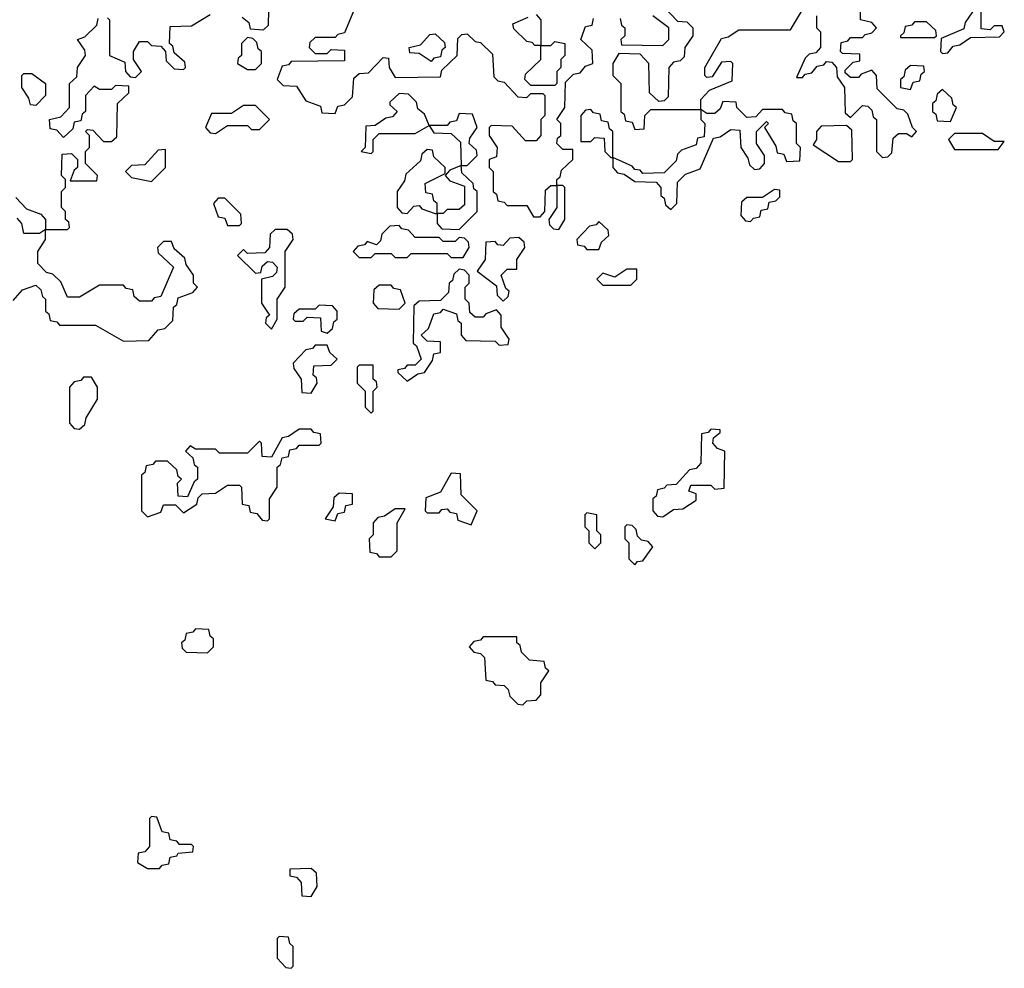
# Model space of a CAD drawing. Extents: x 2895860 to 3052244, y 542080 to 918683.
# Tile 33 of 133: x 2940915 to 2943380, y 704510 to 706885. Entities that reach past the tile are written whole.
import ezdxf

# ---------------------------------------------------------------- set-up
doc = ezdxf.new("R2010")
doc.units = 0

msp = doc.modelspace()

# ---------------------------------------------------------------- linework, layer by layer
at = {"layer": '0CON05XD'}
for points in [[(2941471.7, 706891.7), (2941488.3, 706878.3), (2941491.7, 706861.7), (2941525, 706860), (2941538.3, 706871.7), (2941540, 706985)], [(2942910, 706895), (2942910, 706865), (2942920, 706855), (2942920, 706815), (2942908.3, 706801.7), (2942891.7, 706798.3), (2942881.7, 706788.3), (2942860, 706740), (2942875, 706740), (2942881.7, 706748.3), (2942898.3, 706751.7), (2942911.7, 706768.3), (2942928.3, 706771.7), (2942935, 706780), (2942948.3, 706778.3), (2942960, 706765), (2942961.7, 706741.7), (2942980, 706715), (2942981.7, 706651.7), (2942995, 706640), (2943025, 706670), (2943038.3, 706668.3), (2943048.3, 706658.3), (2943051.7, 706641.7), (2943060, 706635), (2943060, 706555), (2943075, 706540), (2943088.3, 706541.7), (2943098.3, 706551.7), (2943101.7, 706588.3), (2943115, 706600), (2943135, 706600), (2943148.3, 706591.7), (2943160, 706605), (2943150, 706615), (2943138.3, 706648.3), (2943128.3, 706658.3), (2943111.7, 706661.7), (2943061.7, 706711.7), (2943060, 706745), (2943048.3, 706758.3), (2943021.7, 706748.3), (2943015, 706740), (2942995, 706740), (2942981.7, 706751.7), (2942981.7, 706758.3), (2943001.7, 706778.3), (2943018.3, 706781.7), (2943018.3, 706798.3), (2942975, 706800), (2942970, 706805), (2942971.7, 706828.3), (2942988.3, 706831.7), (2942995, 706840), (2943025, 706840), (2943031.7, 706848.3), (2943048.3, 706851.7), (2943060, 706865), (2943048.3, 706878.3), (2943020, 706885), (2943020, 706945)], [(2942525, 706920), (2942561.7, 706881.7), (2942585, 706880), (2942600, 706865), (2942600, 706845), (2942580, 706815), (2942578.3, 706791.7), (2942568.3, 706781.7), (2942551.7, 706778.3), (2942540, 706765), (2942538.3, 706691.7), (2942528.3, 706681.7), (2942515, 706680), (2942491.7, 706701.7), (2942490, 706775), (2942468.3, 706798.3), (2942415, 706800), (2942400, 706775), (2942400, 706745), (2942420, 706725), (2942420, 706655), (2942428.3, 706648.3), (2942431.7, 706631.7), (2942448.3, 706628.3), (2942455, 706610), (2942478.3, 706611.7), (2942480, 706645), (2942495, 706660), (2942620, 706660), (2942620, 706685), (2942641.7, 706708.3), (2942698.3, 706731.7), (2942700, 706775), (2942695, 706780), (2942671.7, 706778.3), (2942648.3, 706741.7), (2942635, 706740), (2942630, 706745), (2942630, 706765), (2942671.7, 706838.3), (2942688.3, 706841.7), (2942715, 706860), (2942845, 706860), (2942875, 706910)], [(2940905, 706440), (2940931.7, 706411.7), (2940968.3, 706398.3), (2940980, 706385), (2940980, 706360), (2941035, 706360), (2941040, 706365), (2941038.3, 706378.3), (2941030, 706385), (2941030, 706405), (2941020, 706415), (2941020, 706455), (2941030, 706465), (2941030, 706485), (2941020, 706495), (2941021.7, 706548.3), (2941045, 706550), (2941060, 706535), (2941060, 706515), (2941051.7, 706508.3), (2941041.7, 706481.7), (2941108.3, 706481.7), (2941110, 706495), (2941080, 706525), (2941080, 706555), (2941090, 706565), (2941090, 706595), (2941080, 706605), (2941085, 706610), (2941098.3, 706608.3), (2941125, 706580), (2941145, 706580), (2941158.3, 706591.7), (2941160, 706675), (2941188.3, 706701.7), (2941188.3, 706718.3), (2941155, 706720), (2941145, 706710), (2941115, 706710), (2941101.7, 706718.3), (2941080, 706695), (2941080, 706655), (2941071.7, 706648.3), (2941068.3, 706631.7), (2941051.7, 706628.3), (2941048.3, 706611.7), (2941025, 706590), (2941008.3, 706608.3), (2940991.7, 706611.7), (2940990, 706635), (2941018.3, 706641.7), (2941040, 706665), (2941040, 706725), (2941058.3, 706741.7), (2941060, 706765), (2941080, 706795), (2941078.3, 706808.3), (2941060, 706835), (2941078.3, 706841.7), (2941108.3, 706871.7), (2941111.7, 706888.3)], [(2941135, 706890), (2941140, 706885), (2941140, 706795), (2941178.3, 706778.3), (2941180, 706755), (2941191.7, 706741.7), (2941205, 706740), (2941220, 706755), (2941200, 706785), (2941200, 706805), (2941215, 706830), (2941235, 706830), (2941245, 706820), (2941268.3, 706818.3), (2941280, 706805), (2941281.7, 706781.7), (2941301.7, 706761.7), (2941325, 706760), (2941330, 706765), (2941328.3, 706778.3), (2941301.7, 706801.7), (2941298.3, 706818.3), (2941290, 706825), (2941291.7, 706868.3), (2941345, 706870), (2941391.7, 706898.3)], [(2941751.7, 706908.3), (2941728.3, 706851.7), (2941711.7, 706848.3), (2941705, 706840), (2941655, 706840), (2941641.7, 706828.3), (2941640, 706815), (2941655, 706800), (2941685, 706800), (2941695, 706810), (2941728.3, 706808.3), (2941728.3, 706781.7), (2941595, 706780), (2941588.3, 706771.7), (2941571.7, 706768.3), (2941560, 706735), (2941575, 706720), (2941608.3, 706718.3), (2941631.7, 706681.7), (2941668.3, 706668.3), (2941671.7, 706651.7), (2941705, 706650), (2941711.7, 706668.3), (2941728.3, 706671.7), (2941748.3, 706691.7), (2941751.7, 706738.3), (2941765, 706750), (2941788.3, 706751.7), (2941825, 706790), (2941838.3, 706788.3), (2941840, 706765), (2941855, 706740), (2941968.3, 706741.7), (2941971.7, 706758.3), (2942010, 706795), (2942011.7, 706838.3), (2942021.7, 706848.3), (2942035, 706850), (2942055, 706830), (2942068.3, 706828.3), (2942098.3, 706798.3), (2942101.7, 706741.7), (2942111.7, 706731.7), (2942128.3, 706728.3), (2942161.7, 706691.7), (2942185, 706690), (2942195, 706700), (2942225, 706700), (2942230, 706695), (2942230, 706645), (2942220, 706635), (2942220, 706595), (2942208.3, 706581.7), (2942181.7, 706581.7), (2942148.3, 706618.3), (2942095, 706620), (2942090, 706615), (2942090, 706595), (2942110, 706565), (2942108.3, 706541.7), (2942090, 706535), (2942090, 706515), (2942100, 706505), (2942100, 706455), (2942108.3, 706448.3), (2942111.7, 706431.7), (2942128.3, 706428.3), (2942135, 706420), (2942185, 706420), (2942201.7, 706391.7), (2942218.3, 706391.7), (2942230, 706405), (2942231.7, 706458.3), (2942245, 706470), (2942260, 706470), (2942260, 706485), (2942268.3, 706491.7), (2942271.7, 706508.3), (2942300, 706535), (2942300, 706560), (2942275, 706560), (2942260, 706575), (2942261.7, 706588.3), (2942270, 706595), (2942270, 706625), (2942260, 706635), (2942280, 706665), (2942281.7, 706728.3), (2942301.7, 706748.3), (2942318.3, 706751.7), (2942331.7, 706768.3), (2942350, 706775), (2942348.3, 706808.3), (2942320, 706835), (2942331.7, 706868.3), (2942348.3, 706871.7), (2942351.7, 706888.3)], [(2942255, 706720), (2942195, 706720), (2942180, 706735), (2942181.7, 706748.3), (2942220, 706785), (2942220, 706820), (2942205, 706820), (2942198.3, 706828.3), (2942185, 706830), (2942151.7, 706861.7), (2942150, 706875), (2942188.3, 706891.7)], [(2942208.3, 706898.3), (2942220, 706885), (2942220, 706820), (2942245, 706820), (2942255, 706830), (2942280, 706825), (2942280, 706795), (2942270, 706785), (2942270, 706765), (2942260, 706755), (2942260, 706725), (2942255, 706720)], [(2942418.3, 706888.3), (2942421.7, 706871.7), (2942430, 706865), (2942430, 706845), (2942420, 706835), (2942421.7, 706821.7), (2942525, 706820), (2942540, 706835), (2942540, 706865), (2942500, 706895)], [(2943300, 706905), (2943281.7, 706878.3), (2943278.3, 706861.7), (2943221.7, 706838.3), (2943220, 706805), (2943225, 706800), (2943238.3, 706801.7), (2943251.7, 706818.3), (2943268.3, 706821.7), (2943295, 706840), (2943368.3, 706841.7), (2943380, 706855), (2943375, 706870), (2943355, 706870), (2943345, 706860), (2943321.7, 706861.7), (2943321.7, 706908.3)], [(2943205, 706840), (2943210, 706845), (2943208.3, 706858.3), (2943185, 706880), (2943155, 706880), (2943148.3, 706871.7), (2943131.7, 706868.3), (2943128.3, 706851.7), (2943120, 706845), (2943120, 706840), (2943205, 706840)], [(2941505, 706760), (2941520, 706775), (2941520, 706805), (2941511.7, 706811.7), (2941508.3, 706828.3), (2941498.3, 706838.3), (2941485, 706840), (2941470, 706825), (2941470, 706795), (2941461.7, 706788.3), (2941460, 706775), (2941485, 706760), (2941505, 706760)], [(2941945, 706780), (2941915, 706800), (2941891.7, 706801.7), (2941890, 706815), (2941918.3, 706821.7), (2941941.7, 706848.3), (2941955, 706850), (2941978.3, 706828.3), (2941980, 706815), (2941971.7, 706808.3), (2941968.3, 706791.7), (2941951.7, 706788.3), (2941945, 706780)], [(2943145, 706710), (2943151.7, 706728.3), (2943168.3, 706731.7), (2943171.7, 706748.3), (2943180, 706755), (2943178.3, 706768.3), (2943145, 706770), (2943131.7, 706758.3), (2943128.3, 706741.7), (2943120, 706735), (2943120, 706715), (2943145, 706710)], [(2940955, 706670), (2940941.7, 706671.7), (2940938.3, 706688.3), (2940920, 706715), (2940920, 706745), (2940925, 706750), (2940945, 706750), (2940980, 706725), (2940980, 706695), (2940955, 706670)], [(2941795, 706550), (2941800, 706555), (2941800, 706585), (2941815, 706600), (2941905, 706600), (2941940, 706620), (2941928.3, 706648.3), (2941911.7, 706661.7), (2941908.3, 706678.3), (2941888.3, 706698.3), (2941865, 706700), (2941841.7, 706678.3), (2941841.7, 706671.7), (2941860, 706655), (2941848.3, 706641.7), (2941831.7, 706638.3), (2941805, 706620), (2941781.7, 706618.3), (2941780, 706565), (2941770, 706555), (2941795, 706550)], [(2943245, 706630), (2943260, 706665), (2943251.7, 706671.7), (2943248.3, 706688.3), (2943225, 706710), (2943211.7, 706698.3), (2943208.3, 706681.7), (2943200, 706675), (2943200, 706655), (2943208.3, 706648.3), (2943211.7, 706631.7), (2943245, 706630)], [(2941405, 706600), (2941435, 706620), (2941485, 706620), (2941495, 706610), (2941515, 706610), (2941540, 706635), (2941505, 706670), (2941475, 706670), (2941445, 706650), (2941395, 706650), (2941380, 706615), (2941391.7, 706601.7), (2941405, 706600)], [(2942545, 706410), (2942560, 706425), (2942561.7, 706478.3), (2942581.7, 706498.3), (2942618.3, 706511.7), (2942651.7, 706588.3), (2942668.3, 706591.7), (2942695, 706610), (2942718.3, 706608.3), (2942720, 706565), (2942738.3, 706538.3), (2942741.7, 706521.7), (2942755, 706510), (2942768.3, 706511.7), (2942780, 706525), (2942780, 706545), (2942760, 706575), (2942760, 706605), (2942785, 706630), (2942790, 706625), (2942780, 706615), (2942808.3, 706568.3), (2942811.7, 706551.7), (2942828.3, 706548.3), (2942835, 706530), (2942868.3, 706531.7), (2942870, 706565), (2942860, 706575), (2942860, 706625), (2942851.7, 706631.7), (2942848.3, 706648.3), (2942831.7, 706651.7), (2942825, 706660), (2942775, 706660), (2942758.3, 706641.7), (2942735, 706640), (2942710, 706665), (2942708.3, 706678.3), (2942675, 706680), (2942668.3, 706661.7), (2942655, 706650), (2942635, 706650), (2942620, 706660), (2942620, 706635), (2942630, 706625), (2942628.3, 706591.7), (2942611.7, 706588.3), (2942608.3, 706571.7), (2942571.7, 706558.3), (2942561.7, 706548.3), (2942558.3, 706531.7), (2942528.3, 706501.7), (2942475, 706500), (2942468.3, 706508.3), (2942455, 706510), (2942448.3, 706518.3), (2942400, 706540), (2942400, 706515), (2942411.7, 706501.7), (2942428.3, 706498.3), (2942455, 706480), (2942508.3, 706478.3), (2942520, 706465), (2942520, 706445), (2942528.3, 706438.3), (2942531.7, 706421.7), (2942545, 706410)], [(2942035, 706520), (2942060, 706545), (2942058.3, 706558.3), (2942040, 706575), (2942041.7, 706588.3), (2942060, 706615), (2942048.3, 706648.3), (2942015, 706650), (2942008.3, 706631.7), (2941991.7, 706628.3), (2941985, 706620), (2941940, 706620), (2941951.7, 706601.7), (2941995, 706600), (2942018.3, 706578.3), (2942020, 706520), (2942035, 706520)], [(2942400, 706540), (2942400, 706605), (2942391.7, 706611.7), (2942388.3, 706628.3), (2942371.7, 706631.7), (2942368.3, 706648.3), (2942351.7, 706651.7), (2942345, 706660), (2942331.7, 706658.3), (2942320, 706645), (2942320, 706580), (2942345, 706580), (2942355, 706590), (2942378.3, 706588.3), (2942380, 706555), (2942395, 706540), (2942400, 706540)], [(2942995, 706530), (2943000, 706535), (2942998.3, 706608.3), (2942985, 706620), (2942921.7, 706618.3), (2942910, 706605), (2942910, 706585), (2942901.7, 706571.7), (2942965, 706530), (2942995, 706530)], [(2943365, 706560), (2943380, 706580), (2943355, 706580), (2943325, 706600), (2943255, 706600), (2943240, 706585), (2943255, 706560), (2943365, 706560)], [(2941245, 706480), (2941280, 706515), (2941280, 706560), (2941261.7, 706558.3), (2941228.3, 706521.7), (2941195, 706520), (2941180, 706505), (2941195, 706490), (2941245, 706480)], [(2941960, 706400), (2941960, 706425), (2941951.7, 706431.7), (2941948.3, 706448.3), (2941931.7, 706451.7), (2941930, 706475), (2941980, 706500), (2941980, 706515), (2941951.7, 706541.7), (2941948.3, 706558.3), (2941935, 706560), (2941921.7, 706548.3), (2941918.3, 706531.7), (2941881.7, 706498.3), (2941878.3, 706481.7), (2941860, 706455), (2941860, 706415), (2941871.7, 706401.7), (2941885, 706400), (2941901.7, 706418.3), (2941915, 706420), (2941921.7, 706411.7), (2941955, 706400), (2941960, 706400)], [(2942015, 706360), (2942060, 706405), (2942060, 706455), (2942051.7, 706461.7), (2942050, 706475), (2942021.7, 706501.7), (2942020, 706520), (2941991.7, 706508.3), (2941980, 706495), (2941991.7, 706481.7), (2942028.3, 706468.3), (2942028.3, 706421.7), (2942015, 706410), (2941985, 706410), (2941975, 706400), (2941960, 706400), (2941960, 706375), (2941971.7, 706361.7), (2942015, 706360)], [(2942265, 706360), (2942280, 706385), (2942280, 706465), (2942275, 706470), (2942260, 706470), (2942260, 706415), (2942240, 706385), (2942241.7, 706371.7), (2942251.7, 706361.7), (2942265, 706360)], [(2942745, 706380), (2942751.7, 706388.3), (2942768.3, 706391.7), (2942771.7, 706408.3), (2942788.3, 706411.7), (2942791.7, 706428.3), (2942808.3, 706431.7), (2942818.3, 706441.7), (2942818.3, 706458.3), (2942805, 706460), (2942775, 706440), (2942735, 706440), (2942721.7, 706428.3), (2942720, 706395), (2942731.7, 706381.7), (2942745, 706380)], [(2941465, 706370), (2941470, 706375), (2941468.3, 706398.3), (2941428.3, 706438.3), (2941411.7, 706438.3), (2941400, 706425), (2941411.7, 706391.7), (2941428.3, 706388.3), (2941435, 706370), (2941465, 706370)], [(2940898.3, 706181.7), (2940921.7, 706208.3), (2940955, 706220), (2940968.3, 706208.3), (2940971.7, 706191.7), (2940980, 706185), (2940980, 706155), (2940988.3, 706148.3), (2940991.7, 706131.7), (2941008.3, 706128.3), (2941015, 706120), (2941105, 706120), (2941175, 706080), (2941238.3, 706081.7), (2941261.7, 706108.3), (2941278.3, 706111.7), (2941298.3, 706131.7), (2941300, 706165), (2941308.3, 706171.7), (2941311.7, 706188.3), (2941348.3, 706201.7), (2941360, 706215), (2941350, 706225), (2941350, 706245), (2941331.7, 706271.7), (2941328.3, 706288.3), (2941301.7, 706311.7), (2941295, 706330), (2941275, 706330), (2941260, 706315), (2941261.7, 706301.7), (2941300, 706265), (2941268.3, 706191.7), (2941251.7, 706188.3), (2941245, 706180), (2941215, 706180), (2941201.7, 706191.7), (2941198.3, 706208.3), (2941181.7, 706211.7), (2941175, 706220), (2941115, 706220), (2941065, 706190), (2941035, 706190), (2941018.3, 706228.3), (2940998.3, 706248.3), (2940981.7, 706251.7), (2940960, 706275), (2940960, 706305), (2940980, 706335), (2940980, 706360), (2940965, 706350), (2940925, 706350), (2940920, 706375), (2940908.3, 706388.3)], [(2942365, 706310), (2942371.7, 706328.3), (2942390, 706345), (2942388.3, 706358.3), (2942365, 706380), (2942358.3, 706371.7), (2942341.7, 706368.3), (2942310, 706335), (2942311.7, 706321.7), (2942328.3, 706318.3), (2942335, 706310), (2942365, 706310)], [(2941545, 706110), (2941560, 706135), (2941560, 706185), (2941580, 706215), (2941580, 706305), (2941600, 706335), (2941598.3, 706348.3), (2941585, 706360), (2941555, 706360), (2941541.7, 706348.3), (2941540, 706315), (2941528.3, 706301.7), (2941485, 706300), (2941475, 706310), (2941460, 706295), (2941505, 706250), (2941518.3, 706251.7), (2941521.7, 706268.3), (2941535, 706280), (2941548.3, 706278.3), (2941560, 706265), (2941558.3, 706251.7), (2941548.3, 706241.7), (2941520, 706235), (2941520, 706175), (2941540, 706145), (2941531.7, 706138.3), (2941530, 706125), (2941545, 706110)], [(2942025, 706290), (2942040, 706315), (2942038.3, 706328.3), (2942028.3, 706338.3), (2942015, 706340), (2942005, 706330), (2941975, 706330), (2941965, 706340), (2941905, 706340), (2941888.3, 706358.3), (2941871.7, 706361.7), (2941865, 706370), (2941841.7, 706368.3), (2941821.7, 706348.3), (2941818.3, 706331.7), (2941808.3, 706321.7), (2941785, 706330), (2941778.3, 706321.7), (2941761.7, 706318.3), (2941750, 706305), (2941765, 706290), (2941795, 706290), (2941805, 706300), (2941845, 706300), (2941855, 706290), (2941885, 706290), (2941895, 706300), (2941985, 706300), (2941995, 706290), (2942025, 706290)], [(2942125, 706180), (2942138.3, 706191.7), (2942140, 706205), (2942131.7, 706211.7), (2942120, 706245), (2942135, 706260), (2942160, 706260), (2942160, 706285), (2942180, 706315), (2942178.3, 706328.3), (2942165, 706340), (2942141.7, 706338.3), (2942125, 706320), (2942111.7, 706321.7), (2942105, 706330), (2942081.7, 706328.3), (2942080, 706285), (2942060, 706255), (2942108.3, 706218.3), (2942110, 706195), (2942125, 706180)], [(2941885, 705980), (2941911.7, 705998.3), (2941928.3, 706001.7), (2941948.3, 706031.7), (2941951.7, 706048.3), (2941968.3, 706051.7), (2941968.3, 706078.3), (2941935, 706080), (2941920, 706095), (2941938.3, 706111.7), (2941951.7, 706148.3), (2941968.3, 706151.7), (2941975, 706160), (2942008.3, 706148.3), (2942011.7, 706131.7), (2942020, 706125), (2942020, 706095), (2942031.7, 706081.7), (2942105, 706080), (2942115, 706070), (2942138.3, 706071.7), (2942140, 706085), (2942120, 706115), (2942120, 706145), (2942108.3, 706158.3), (2942081.7, 706148.3), (2942075, 706140), (2942055, 706140), (2942041.7, 706151.7), (2942040, 706175), (2942030, 706185), (2942030, 706215), (2942040, 706225), (2942040, 706245), (2942028.3, 706258.3), (2942015, 706260), (2942001.7, 706248.3), (2941998.3, 706231.7), (2941990, 706225), (2941988.3, 706201.7), (2941968.3, 706181.7), (2941915, 706180), (2941901.7, 706168.3), (2941900, 706075), (2941908.3, 706068.3), (2941920, 706035), (2941905, 706020), (2941885, 706020), (2941878.3, 706011.7), (2941861.7, 706008.3), (2941861.7, 706001.7), (2941885, 705980)], [(2942445, 706220), (2942460, 706235), (2942460, 706260), (2942435, 706260), (2942405, 706240), (2942375, 706250), (2942360, 706235), (2942375, 706220), (2942445, 706220)], [(2941865, 706160), (2941880, 706175), (2941868.3, 706208.3), (2941851.7, 706211.7), (2941845, 706220), (2941815, 706220), (2941801.7, 706208.3), (2941800, 706175), (2941811.7, 706161.7), (2941865, 706160)], [(2941685, 706100), (2941698.3, 706111.7), (2941701.7, 706128.3), (2941710, 706135), (2941710, 706155), (2941698.3, 706168.3), (2941665, 706170), (2941655, 706160), (2941615, 706160), (2941601.7, 706148.3), (2941600, 706135), (2941605, 706130), (2941625, 706130), (2941635, 706140), (2941668.3, 706138.3), (2941670, 706105), (2941685, 706100)], [(2941645, 705950), (2941660, 705975), (2941658.3, 705988.3), (2941650, 705995), (2941651.7, 706018.3), (2941695, 706020), (2941710, 706035), (2941691.7, 706051.7), (2941685, 706070), (2941655, 706070), (2941648.3, 706061.7), (2941631.7, 706058.3), (2941600, 706025), (2941601.7, 706011.7), (2941620, 705985), (2941621.7, 705951.7), (2941645, 705950)], [(2941795, 705900), (2941800, 705905), (2941800, 705955), (2941810, 705965), (2941808.3, 705978.3), (2941800, 705985), (2941800, 706020), (2941765, 706020), (2941760, 706015), (2941760, 705975), (2941780, 705955), (2941780, 705915), (2941795, 705900)], [(2941065, 705860), (2941078.3, 705871.7), (2941081.7, 705888.3), (2941110, 705935), (2941110, 705965), (2941095, 705990), (2941075, 705990), (2941068.3, 705981.7), (2941051.7, 705978.3), (2941040, 705965), (2941040, 705875), (2941051.7, 705861.7), (2941065, 705860)], [(2941535, 705630), (2941540, 705635), (2941540, 705685), (2941560, 705715), (2941560, 705765), (2941568.3, 705771.7), (2941571.7, 705788.3), (2941588.3, 705791.7), (2941591.7, 705808.3), (2941608.3, 705811.7), (2941615, 705820), (2941665, 705820), (2941670, 705825), (2941668.3, 705848.3), (2941651.7, 705851.7), (2941645, 705860), (2941615, 705860), (2941588.3, 705841.7), (2941571.7, 705838.3), (2941545, 705790), (2941521.7, 705791.7), (2941520, 705825), (2941515, 705830), (2941485, 705800), (2941415, 705800), (2941405, 705810), (2941355, 705810), (2941341.7, 705818.3), (2941330, 705805), (2941348.3, 705788.3), (2941351.7, 705771.7), (2941360, 705765), (2941360, 705735), (2941351.7, 705728.3), (2941335, 705690), (2941311.7, 705691.7), (2941310, 705725), (2941320, 705735), (2941311.7, 705741.7), (2941308.3, 705758.3), (2941285, 705780), (2941255, 705780), (2941248.3, 705771.7), (2941231.7, 705768.3), (2941228.3, 705751.7), (2941220, 705745), (2941220, 705655), (2941235, 705640), (2941268.3, 705651.7), (2941275, 705670), (2941305, 705670), (2941325, 705650), (2941358.3, 705671.7), (2941361.7, 705688.3), (2941371.7, 705698.3), (2941405, 705700), (2941435, 705720), (2941465, 705720), (2941470, 705715), (2941471.7, 705671.7), (2941488.3, 705668.3), (2941491.7, 705651.7), (2941508.3, 705648.3), (2941521.7, 705631.7), (2941535, 705630)], [(2942525, 705640), (2942551.7, 705658.3), (2942575, 705660), (2942608.3, 705681.7), (2942608.3, 705698.3), (2942590, 705705), (2942595, 705720), (2942645, 705720), (2942655, 705710), (2942678.3, 705711.7), (2942680, 705805), (2942661.7, 705811.7), (2942650, 705825), (2942651.7, 705838.3), (2942668.3, 705851.7), (2942668.3, 705858.3), (2942645, 705860), (2942638.3, 705851.7), (2942621.7, 705848.3), (2942620, 705775), (2942608.3, 705761.7), (2942591.7, 705758.3), (2942558.3, 705721.7), (2942535, 705720), (2942528.3, 705711.7), (2942511.7, 705708.3), (2942508.3, 705691.7), (2942500, 705685), (2942500, 705655), (2942511.7, 705641.7), (2942525, 705640)], [(2942045, 705620), (2942060, 705655), (2942020, 705695), (2942018.3, 705748.3), (2941995, 705750), (2941968.3, 705701.7), (2941931.7, 705688.3), (2941930, 705655), (2941935, 705650), (2941965, 705650), (2941971.7, 705658.3), (2941985, 705660), (2941991.7, 705651.7), (2942008.3, 705648.3), (2942011.7, 705631.7), (2942045, 705620)], [(2941705, 705630), (2941711.7, 705648.3), (2941728.3, 705651.7), (2941731.7, 705668.3), (2941748.3, 705671.7), (2941748.3, 705698.3), (2941715, 705700), (2941701.7, 705688.3), (2941700, 705665), (2941680, 705635), (2941705, 705630)], [(2941845, 705540), (2941860, 705555), (2941860, 705625), (2941880, 705660), (2941855, 705660), (2941828.3, 705641.7), (2941811.7, 705638.3), (2941800, 705625), (2941800, 705595), (2941790, 705585), (2941791.7, 705551.7), (2941808.3, 705548.3), (2941815, 705540), (2941845, 705540)], [(2942355, 705560), (2942370, 705575), (2942370, 705595), (2942360, 705605), (2942360, 705645), (2942335, 705650), (2942330, 705645), (2942330, 705615), (2942340, 705605), (2942340, 705575), (2942355, 705560)], [(2942455, 705520), (2942461.7, 705528.3), (2942475, 705530), (2942500, 705565), (2942488.3, 705578.3), (2942471.7, 705581.7), (2942461.7, 705591.7), (2942458.3, 705608.3), (2942448.3, 705618.3), (2942435, 705620), (2942430, 705615), (2942430, 705585), (2942440, 705575), (2942440, 705535), (2942455, 705520)], [(2941385, 705300), (2941400, 705315), (2941400, 705335), (2941391.7, 705341.7), (2941388.3, 705358.3), (2941355, 705360), (2941348.3, 705351.7), (2941331.7, 705348.3), (2941328.3, 705331.7), (2941320, 705325), (2941321.7, 705311.7), (2941331.7, 705301.7), (2941385, 705300)], [(2942175, 705170), (2942185, 705180), (2942208.3, 705181.7), (2942220, 705195), (2942220, 705225), (2942240, 705255), (2942231.7, 705261.7), (2942228.3, 705278.3), (2942191.7, 705281.7), (2942171.7, 705301.7), (2942168.3, 705318.3), (2942160, 705325), (2942160, 705340), (2942075, 705340), (2942068.3, 705331.7), (2942051.7, 705328.3), (2942040, 705315), (2942051.7, 705301.7), (2942068.3, 705298.3), (2942078.3, 705288.3), (2942081.7, 705231.7), (2942098.3, 705228.3), (2942105, 705220), (2942128.3, 705218.3), (2942138.3, 705208.3), (2942141.7, 705191.7), (2942161.7, 705171.7), (2942175, 705170)], [(2941265, 704760), (2941271.7, 704768.3), (2941288.3, 704771.7), (2941291.7, 704788.3), (2941308.3, 704791.7), (2941311.7, 704798.3), (2941348.3, 704801.7), (2941350, 704815), (2941345, 704820), (2941315, 704820), (2941308.3, 704828.3), (2941291.7, 704831.7), (2941288.3, 704848.3), (2941271.7, 704851.7), (2941258.3, 704888.3), (2941245, 704890), (2941240, 704885), (2941240, 704815), (2941228.3, 704801.7), (2941211.7, 704798.3), (2941210, 704775), (2941235, 704760), (2941265, 704760)], [(2941645, 704690), (2941660, 704715), (2941658.3, 704748.3), (2941645, 704760), (2941591.7, 704758.3), (2941591.7, 704741.7), (2941608.3, 704738.3), (2941620, 704725), (2941621.7, 704691.7), (2941645, 704690)], [(2941595, 704510), (2941600, 704515), (2941600, 704565), (2941591.7, 704571.7), (2941588.3, 704588.3), (2941565, 704590), (2941560, 704585), (2941560, 704535), (2941581.7, 704511.7), (2941595, 704510)]]:
    msp.add_lwpolyline(points, dxfattribs=at)

doc.saveas('drawing.dxf')
